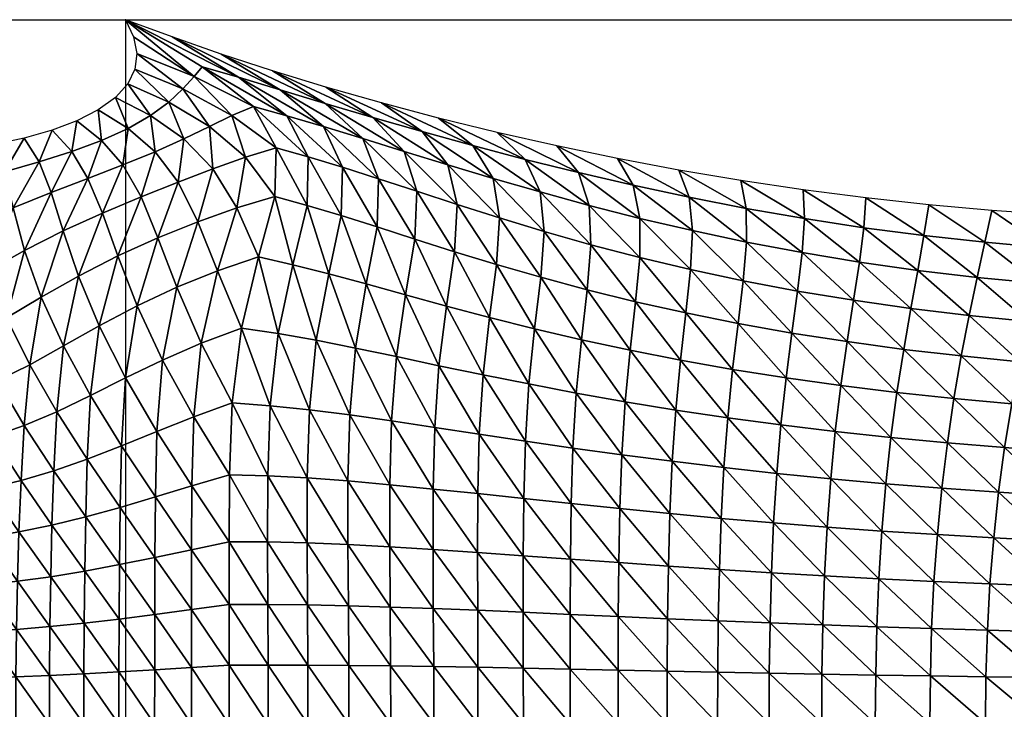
# Model space of a CAD drawing. Header units: metres. Extents: x -68 to 68, y -6 to 6.
# Tile 18 of 27: x 8.1 to 16.49, y 0.12 to 6. Entities that reach past the tile are written whole.
import ezdxf

# ---------------------------------------------------------------- set-up
doc = ezdxf.new("R2010")
doc.units = ezdxf.units.M
for name, color, linetype in [('0.0003 $ C30(SLASH)37', 50, 'Continuous'), ('mesh_cells_as_3dface_deformed_LC1', 40, 'Continuous'), ('nodes', 1, 'Continuous'), ('OSS VERZ 12 $ OSS VERZ', 30, 'Continuous')]:
    doc.layers.add(name, color=color, linetype=linetype)

msp = doc.modelspace()

# ---------------------------------------------------------------- linework, layer by layer
at = {"layer": '0.0003 $ C30(SLASH)37'}
msp.add_line((9, 6, 12.6032), (9, -6, 12.6022), dxfattribs=at)
at = {"layer": 'nodes'}
msp.add_point((9, 6, 12.6032), dxfattribs=at)
at = {"layer": 'OSS VERZ 12 $ OSS VERZ'}
for p, q in [((5, 6, 0.0002), (9, 6, 12.6032)), ((9, 6, 12.6032), (26, 6, 12.6022))]:
    msp.add_line(p, q, dxfattribs=at)

# ---------------------------------------------------------------- meshes
at = {"layer": 'mesh_cells_as_3dface_deformed_LC1'}
mesh = msp.add_polyface(dxfattribs=at)
corners = [(11.529, 5.046, 10.535), (11.182, 5.291, 11.162), (10.709, 5.425, 11.392), (11.376, 4.878, 10.025), (11.108, 5.166, 10.701), (10.703, 5.286, 10.884), (11.022, 4.988, 10.14), (10.253, 5.564, 11.652), (11.157, 4.645, 9.431), (10.687, 5.091, 10.256), (10.849, 4.744, 9.485), (10.319, 5.403, 11.078), (9.815, 5.707, 11.943), (10.376, 5.182, 10.362), (10.558, 4.832, 9.53), (9.963, 5.511, 11.267), (9.398, 5.853, 12.261), (10.549, 4.418, 8.764), (10.285, 4.908, 9.558), (10.091, 5.259, 10.445), (9.654, 5.599, 11.416), (9, 6, 12.603), (10.272, 4.493, 8.74), (10.022, 4.828, 9.227), (9.908, 5.184, 10.105), (9.585, 5.515, 11.06), (9.068, 5.854, 12.071), (9.716, 5.09, 9.708), (9.745, 4.729, 8.855), (9.488, 5.41, 10.618), (9.097, 5.713, 11.54), (9.499, 4.985, 9.277), (9.448, 4.616, 8.458), (9.369, 5.297, 10.143), (9.081, 5.579, 11.011), (9.252, 4.875, 8.829), (9.214, 5.183, 9.656), (9.019, 5.454, 10.487), (9.133, 4.49, 8.053), (8.978, 4.762, 8.378), (9.022, 5.074, 9.169), (8.914, 5.338, 9.972), (8.796, 4.972, 8.69), (8.68, 4.647, 7.935), (8.768, 5.232, 9.467), (8.542, 4.878, 8.223), (8.587, 5.139, 8.975)]
mesh.append_faces([[corners[k] for k in face] for face in [(0, 1, 2, 2), (3, 4, 5, 5), (3, 5, 6, 6), (4, 2, 7, 7), (4, 7, 5, 5), (8, 6, 9, 9), (8, 9, 10, 10), (6, 5, 11, 11), (6, 11, 9, 9), (5, 7, 12, 12), (5, 12, 11, 11), (10, 9, 13, 13), (10, 13, 14, 14), (9, 11, 15, 15), (9, 15, 13, 13), (11, 12, 16, 16), (11, 16, 15, 15), (17, 14, 18, 18), (14, 13, 19, 19), (14, 19, 18, 18), (13, 15, 20, 20), (13, 20, 19, 19), (15, 16, 21, 21), (15, 21, 20, 20), (22, 18, 23, 23), (18, 19, 24, 24), (18, 24, 23, 23), (19, 20, 25, 25), (19, 25, 24, 24), (25, 21, 26, 26), (20, 21, 25, 25), (23, 24, 27, 27), (23, 27, 28, 28), (24, 25, 29, 29), (24, 29, 27, 27), (25, 26, 30, 30), (25, 30, 29, 29), (28, 27, 31, 31), (28, 31, 32, 32), (27, 29, 33, 33), (27, 33, 31, 31), (29, 30, 34, 34), (29, 34, 33, 33), (32, 31, 35, 35), (31, 33, 36, 36), (31, 36, 35, 35), (33, 34, 37, 37), (33, 37, 36, 36), (38, 35, 39, 39), (35, 36, 40, 40), (35, 40, 39, 39), (36, 37, 41, 41), (36, 41, 40, 40), (39, 40, 42, 42), (39, 42, 43, 43), (40, 41, 44, 44), (40, 44, 42, 42), (43, 42, 45, 45), (42, 44, 46, 46), (42, 46, 45, 45)]])
mesh = msp.add_polyface(dxfattribs=at)
corners = [(12.814, 2.35, 7.935), (12.842, 2.819, 8.16), (12.438, 2.896, 8.088), (12.886, 3.273, 8.452), (12.486, 3.366, 8.401), (12.935, 3.698, 8.812), (12.54, 3.805, 8.793), (12.569, 4.196, 9.251), (12.967, 4.083, 9.231), (12.953, 4.418, 9.689), (12.536, 4.532, 9.75), (12.862, 4.697, 10.167), (12.407, 4.81, 10.268), (12.678, 4.925, 10.651), (12.168, 5.04, 10.793), (12.409, 2.409, 7.852), (12.048, 2.974, 8.016), (12.103, 3.462, 8.353), (12.163, 3.914, 8.782), (12.189, 4.311, 9.283), (12.134, 4.648, 9.827), (11.962, 4.927, 10.391), (11.669, 5.162, 10.962), (12.016, 2.469, 7.767), (11.672, 3.052, 7.943), (11.736, 3.56, 8.308), (11.805, 4.023, 8.777), (11.827, 4.426, 9.325), (11.747, 4.764, 9.92), (11.529, 5.046, 10.535), (11.182, 5.291, 11.162), (11.636, 2.526, 7.682), (11.31, 3.129, 7.869), (11.268, 2.582, 7.595), (11.386, 3.655, 8.263), (11.465, 4.131, 8.776), (11.483, 4.538, 9.376), (11.376, 4.878, 10.025), (11.108, 5.166, 10.701), (10.709, 5.425, 11.392), (10.962, 3.202, 7.792), (11.052, 3.748, 8.216), (11.144, 4.235, 8.777), (11.157, 4.645, 9.431), (11.022, 4.988, 10.14)]
mesh.append_faces([[corners[k] for k in face] for face in [(0, 1, 2, 2), (1, 3, 4, 4), (1, 4, 2, 2), (3, 5, 6, 6), (3, 6, 4, 4), (5, 7, 6, 6), (8, 9, 10, 10), (8, 10, 7, 7), (9, 11, 12, 12), (9, 12, 10, 10), (11, 13, 14, 14), (11, 14, 12, 12), (15, 2, 16, 16), (2, 4, 17, 17), (2, 17, 16, 16), (4, 6, 18, 18), (4, 18, 17, 17), (6, 7, 19, 19), (6, 19, 18, 18), (7, 10, 20, 20), (7, 20, 19, 19), (10, 12, 21, 21), (10, 21, 20, 20), (12, 14, 22, 22), (12, 22, 21, 21), (23, 16, 24, 24), (16, 17, 25, 25), (16, 25, 24, 24), (17, 18, 26, 26), (17, 26, 25, 25), (18, 19, 27, 27), (18, 27, 26, 26), (19, 20, 28, 28), (19, 28, 27, 27), (20, 21, 29, 29), (20, 29, 28, 28), (21, 22, 30, 30), (21, 30, 29, 29), (31, 24, 32, 32), (31, 32, 33, 33), (24, 25, 34, 34), (24, 34, 32, 32), (25, 26, 35, 35), (25, 35, 34, 34), (26, 27, 36, 36), (26, 36, 35, 35), (27, 28, 37, 37), (27, 37, 36, 36), (28, 29, 38, 38), (28, 38, 37, 37), (29, 39, 38, 38), (33, 32, 40, 40), (32, 34, 41, 41), (34, 35, 42, 42), (34, 42, 41, 41), (35, 36, 43, 43), (35, 43, 42, 42), (36, 37, 44, 44), (36, 44, 43, 43)]])
mesh = msp.add_polyface(dxfattribs=at)
corners = [(8.702, 2.797, 6.813), (8.471, 3.22, 6.823), (8.416, 2.66, 6.692), (8.776, 3.392, 7.01), (8.6, 3.816, 7.115), (8.184, 3.06, 6.674), (8.282, 3.635, 6.864), (8.804, 4.352, 7.656), (8.469, 4.2, 7.283), (8.138, 2.543, 6.588), (7.91, 2.925, 6.554), (7.986, 3.459, 6.67), (8.14, 4.033, 6.956), (8.68, 4.647, 7.935), (8.366, 4.527, 7.508), (8.542, 4.878, 8.223), (7.71, 3.307, 6.524), (7.643, 2.819, 6.453), (7.83, 3.859, 6.694), (8.043, 4.397, 7.113), (8.264, 4.79, 7.769), (8.587, 5.139, 8.975), (8.375, 5.058, 8.495), (7.446, 3.192, 6.409), (7.381, 2.743, 6.363), (7.544, 3.697, 6.502), (7.724, 4.252, 6.769), (7.969, 4.704, 7.332), (8.138, 4.99, 8.027), (7.19, 3.117, 6.31), (7.123, 2.696, 6.28), (7.279, 3.574, 6.364), (7.422, 4.1, 6.503), (7.662, 4.613, 6.919), (7.882, 4.937, 7.569), (6.938, 3.078, 6.22), (7.026, 3.503, 6.251), (7.147, 3.974, 6.32), (7.354, 4.51, 6.555), (7.609, 4.898, 7.121), (7.062, 4.405, 6.283), (6.896, 3.913, 6.183), (7.326, 4.877, 6.68), (7.037, 4.877, 6.243)]
mesh.append_faces([[corners[k] for k in face] for face in [(0, 1, 2, 2), (3, 4, 1, 1), (2, 1, 5, 5), (1, 4, 6, 6), (1, 6, 5, 5), (4, 7, 8, 8), (4, 8, 6, 6), (9, 5, 10, 10), (5, 6, 11, 11), (5, 11, 10, 10), (6, 8, 12, 12), (6, 12, 11, 11), (8, 13, 14, 14), (8, 14, 12, 12), (13, 15, 14, 14), (10, 11, 16, 16), (10, 16, 17, 17), (11, 12, 18, 18), (11, 18, 16, 16), (12, 14, 19, 19), (12, 19, 18, 18), (14, 15, 20, 20), (14, 20, 19, 19), (15, 21, 22, 22), (15, 22, 20, 20), (17, 16, 23, 23), (17, 23, 24, 24), (16, 18, 25, 25), (16, 25, 23, 23), (18, 19, 26, 26), (18, 26, 25, 25), (19, 20, 27, 27), (19, 27, 26, 26), (20, 22, 28, 28), (20, 28, 27, 27), (24, 23, 29, 29), (24, 29, 30, 30), (23, 25, 31, 31), (23, 31, 29, 29), (25, 26, 32, 32), (25, 32, 31, 31), (26, 27, 33, 33), (26, 33, 32, 32), (27, 28, 34, 34), (27, 34, 33, 33), (30, 29, 35, 35), (29, 31, 36, 36), (29, 36, 35, 35), (31, 32, 37, 37), (31, 37, 36, 36), (32, 33, 38, 38), (32, 38, 37, 37), (33, 34, 39, 39), (33, 39, 38, 38), (37, 38, 40, 40), (37, 40, 41, 41), (38, 39, 42, 42), (38, 42, 40, 40), (40, 42, 43, 43)]])
mesh = msp.add_polyface(dxfattribs=at)
corners = [(11.31, 3.129, 7.869), (11.052, 3.748, 8.216), (10.962, 3.202, 7.792), (10.912, 2.632, 7.506), (10.626, 3.268, 7.71), (10.568, 2.676, 7.413), (10.733, 3.834, 8.166), (11.144, 4.235, 8.777), (10.838, 4.331, 8.774), (11.157, 4.645, 9.431), (10.849, 4.744, 9.485), (10.302, 3.326, 7.621), (10.234, 2.711, 7.317), (10.428, 3.912, 8.107), (10.549, 4.418, 8.764), (10.558, 4.832, 9.53), (9.988, 3.372, 7.523), (9.91, 2.735, 7.217), (10.134, 3.978, 8.036), (10.272, 4.493, 8.74), (10.285, 4.908, 9.558), (9.645, 3.244, 7.318), (9.582, 2.616, 7.07), (9.784, 3.861, 7.764), (9.949, 4.397, 8.425), (10.022, 4.828, 9.227), (9.315, 3.099, 7.126), (9.437, 3.721, 7.492), (9.616, 4.279, 8.088), (9.745, 4.729, 8.855), (9.268, 2.491, 6.938), (9.001, 2.947, 6.957), (9.099, 3.562, 7.236), (9.276, 4.142, 7.746), (9.448, 4.616, 8.458), (8.776, 3.392, 7.01), (8.702, 2.797, 6.813), (8.934, 3.987, 7.415), (9.133, 4.49, 8.053), (9.252, 4.875, 8.829), (8.471, 3.22, 6.823), (8.6, 3.816, 7.115), (8.804, 4.352, 7.656), (8.978, 4.762, 8.378), (8.68, 4.647, 7.935), (8.469, 4.2, 7.283)]
mesh.append_faces([[corners[k] for k in face] for face in [(0, 1, 2, 2), (3, 2, 4, 4), (3, 4, 5, 5), (2, 1, 6, 6), (2, 6, 4, 4), (1, 7, 8, 8), (1, 8, 6, 6), (7, 9, 10, 10), (7, 10, 8, 8), (5, 4, 11, 11), (5, 11, 12, 12), (4, 6, 13, 13), (4, 13, 11, 11), (6, 8, 14, 14), (6, 14, 13, 13), (8, 10, 15, 15), (8, 15, 14, 14), (12, 11, 16, 16), (12, 16, 17, 17), (11, 13, 18, 18), (11, 18, 16, 16), (13, 14, 19, 19), (13, 19, 18, 18), (14, 20, 19, 19), (17, 16, 21, 21), (17, 21, 22, 22), (16, 18, 23, 23), (16, 23, 21, 21), (18, 19, 24, 24), (18, 24, 23, 23), (19, 25, 24, 24), (22, 21, 26, 26), (21, 23, 27, 27), (21, 27, 26, 26), (23, 24, 28, 28), (23, 28, 27, 27), (24, 25, 29, 29), (24, 29, 28, 28), (30, 26, 31, 31), (26, 27, 32, 32), (26, 32, 31, 31), (27, 28, 33, 33), (27, 33, 32, 32), (28, 29, 34, 34), (28, 34, 33, 33), (31, 32, 35, 35), (31, 35, 36, 36), (32, 33, 37, 37), (32, 37, 35, 35), (33, 34, 38, 38), (33, 38, 37, 37), (34, 39, 38, 38), (36, 35, 40, 40), (35, 37, 41, 41), (37, 38, 42, 42), (37, 42, 41, 41), (38, 43, 42, 42), (42, 43, 44, 44), (42, 44, 45, 45)]])
mesh = msp.add_polyface(dxfattribs=at)
corners = [(15.05, 2.491, 8.532), (15.098, 2.882, 8.75), (14.631, 2.948, 8.685), (15.152, 3.257, 9.006), (14.68, 3.33, 8.956), (15.206, 3.61, 9.294), (14.729, 3.688, 9.263), (15.255, 3.935, 9.609), (14.768, 4.015, 9.599), (15.292, 4.227, 9.942), (14.787, 4.305, 9.954), (15.311, 4.481, 10.282), (14.776, 4.551, 10.317), (14.586, 2.547, 8.456), (14.174, 3.02, 8.622), (14.133, 2.608, 8.381), (14.222, 3.412, 8.91), (14.265, 3.776, 9.239), (14.293, 4.105, 9.6), (14.291, 4.392, 9.981), (14.245, 4.63, 10.369), (13.731, 3.098, 8.562), (13.69, 2.674, 8.306), (13.777, 3.501, 8.871), (13.816, 3.872, 9.226), (13.832, 4.203, 9.615), (13.804, 4.487, 10.024), (13.717, 4.719, 10.441), (13.301, 3.183, 8.505), (13.26, 2.745, 8.233), (13.347, 3.596, 8.838), (13.383, 3.974, 9.222), (13.385, 4.307, 9.644), (13.328, 4.589, 10.086), (13.194, 4.818, 10.534), (12.886, 3.273, 8.452), (12.842, 2.819, 8.16), (12.935, 3.698, 8.812), (12.967, 4.083, 9.231), (12.953, 4.418, 9.689), (12.862, 4.697, 10.167), (12.678, 4.925, 10.651), (12.569, 4.196, 9.251)]
mesh.append_faces([[corners[k] for k in face] for face in [(0, 1, 2, 2), (1, 3, 4, 4), (1, 4, 2, 2), (3, 5, 6, 6), (3, 6, 4, 4), (5, 7, 8, 8), (5, 8, 6, 6), (7, 9, 10, 10), (7, 10, 8, 8), (9, 11, 12, 12), (9, 12, 10, 10), (13, 2, 14, 14), (13, 14, 15, 15), (2, 4, 16, 16), (2, 16, 14, 14), (4, 6, 17, 17), (4, 17, 16, 16), (6, 8, 18, 18), (6, 18, 17, 17), (8, 10, 19, 19), (8, 19, 18, 18), (10, 12, 20, 20), (10, 20, 19, 19), (15, 14, 21, 21), (15, 21, 22, 22), (14, 16, 23, 23), (14, 23, 21, 21), (16, 17, 24, 24), (16, 24, 23, 23), (17, 18, 25, 25), (17, 25, 24, 24), (18, 19, 26, 26), (18, 26, 25, 25), (19, 20, 27, 27), (19, 27, 26, 26), (22, 21, 28, 28), (22, 28, 29, 29), (21, 23, 30, 30), (21, 30, 28, 28), (23, 24, 31, 31), (23, 31, 30, 30), (24, 25, 32, 32), (24, 32, 31, 31), (25, 26, 33, 33), (25, 33, 32, 32), (26, 27, 34, 34), (26, 34, 33, 33), (29, 28, 35, 35), (29, 35, 36, 36), (28, 30, 37, 37), (28, 37, 35, 35), (30, 31, 38, 38), (30, 38, 37, 37), (31, 32, 39, 39), (31, 39, 38, 38), (32, 33, 40, 40), (32, 40, 39, 39), (33, 34, 41, 41), (33, 41, 40, 40), (37, 38, 42, 42)]])
mesh = msp.add_polyface(dxfattribs=at)
corners = [(17.487, 2.29, 8.909), (17.557, 2.655, 9.093), (17.053, 2.688, 9.024), (16.988, 2.319, 8.835), (17.637, 3.011, 9.304), (17.127, 3.045, 9.24), (17.723, 3.355, 9.539), (17.208, 3.388, 9.481), (17.814, 3.684, 9.791), (17.292, 3.714, 9.741), (17.377, 4.022, 10.014), (17.908, 3.997, 10.056), (17.464, 4.309, 10.292), (16.554, 2.726, 8.954), (16.493, 2.354, 8.76), (16.623, 3.086, 9.178), (16.697, 3.429, 9.428), (16.773, 3.754, 9.697), (16.849, 4.057, 9.98), (16.924, 4.336, 10.27), (16.061, 2.771, 8.885), (16.005, 2.394, 8.684), (16.124, 3.135, 9.118), (16.192, 3.48, 9.378), (16.26, 3.804, 9.66), (16.325, 4.103, 9.956), (16.385, 4.373, 10.26), (15.957, 2.007, 8.515), (15.523, 2.44, 8.608), (15.575, 2.823, 8.817), (15.633, 3.191, 9.06), (15.694, 3.54, 9.333), (15.753, 3.864, 9.63), (15.805, 4.16, 9.943), (15.847, 4.422, 10.264), (15.48, 2.045, 8.433), (15.05, 2.491, 8.532), (15.098, 2.882, 8.75), (15.152, 3.257, 9.006), (15.206, 3.61, 9.294), (15.255, 3.935, 9.609), (15.292, 4.227, 9.942), (15.311, 4.481, 10.282)]
mesh.append_faces([[corners[k] for k in face] for face in [(0, 1, 2, 2), (0, 2, 3, 3), (1, 4, 5, 5), (1, 5, 2, 2), (4, 6, 7, 7), (4, 7, 5, 5), (6, 8, 9, 9), (6, 9, 7, 7), (8, 10, 9, 9), (11, 12, 10, 10), (3, 2, 13, 13), (3, 13, 14, 14), (2, 5, 15, 15), (2, 15, 13, 13), (5, 7, 16, 16), (5, 16, 15, 15), (7, 9, 17, 17), (7, 17, 16, 16), (9, 10, 18, 18), (9, 18, 17, 17), (10, 12, 19, 19), (10, 19, 18, 18), (14, 13, 20, 20), (14, 20, 21, 21), (13, 15, 22, 22), (13, 22, 20, 20), (15, 16, 23, 23), (15, 23, 22, 22), (16, 17, 24, 24), (16, 24, 23, 23), (17, 18, 25, 25), (17, 25, 24, 24), (18, 19, 26, 26), (18, 26, 25, 25), (27, 21, 28, 28), (21, 20, 29, 29), (21, 29, 28, 28), (20, 22, 30, 30), (20, 30, 29, 29), (22, 23, 31, 31), (22, 31, 30, 30), (23, 24, 32, 32), (23, 32, 31, 31), (24, 25, 33, 33), (24, 33, 32, 32), (25, 26, 34, 34), (25, 34, 33, 33), (35, 28, 36, 36), (28, 29, 37, 37), (29, 30, 38, 38), (29, 38, 37, 37), (30, 31, 39, 39), (30, 39, 38, 38), (31, 32, 40, 40), (31, 40, 39, 39), (32, 33, 41, 41), (32, 41, 40, 40), (33, 34, 42, 42), (33, 42, 41, 41)]])
mesh = msp.add_polyface(dxfattribs=at)
corners = [(11.261, -0.002, 7.163), (10.903, 0.498, 7.094), (10.903, -0.003, 7.081), (11.26, 0.493, 7.177), (10.9, 1.006, 7.134), (11.257, 0.995, 7.219), (10.896, 1.528, 7.207), (11.253, 1.509, 7.294), (11.254, 2.038, 7.413), (10.896, 2.07, 7.323), (10.912, 2.632, 7.506), (11.268, 2.582, 7.595), (10.962, 3.202, 7.792), (10.555, 0.5, 7.014), (10.555, -0.004, 7.001), (10.552, 1.013, 7.052), (10.549, 1.542, 7.12), (10.55, 2.096, 7.232), (10.568, 2.676, 7.413), (10.216, 0.501, 6.936), (10.216, -0.005, 6.923), (10.214, 1.016, 6.971), (10.211, 1.55, 7.035), (10.213, 2.114, 7.14), (10.234, 2.711, 7.317), (9.885, 0.501, 6.86), (9.885, -0.005, 6.848), (9.884, 1.016, 6.892), (9.883, 1.552, 6.951), (9.887, 2.123, 7.048), (9.91, 2.735, 7.217), (9.563, 0.48, 6.786), (9.563, -0.004, 6.776), (9.563, 0.973, 6.813), (9.562, 1.484, 6.861), (9.565, 2.028, 6.938), (9.582, 2.616, 7.07), (9.25, 0.461, 6.714), (9.249, -0.003, 6.705), (9.25, 0.931, 6.737), (9.251, 1.418, 6.776), (9.255, 1.933, 6.837), (9.268, 2.491, 6.938), (9.315, 3.099, 7.126), (8.954, 1.844, 6.744), (8.966, 2.369, 6.821)]
mesh.append_faces([[corners[k] for k in face] for face in [(0, 1, 2, 2), (3, 4, 1, 1), (5, 6, 4, 4), (7, 8, 9, 9), (7, 9, 6, 6), (8, 10, 9, 9), (11, 12, 10, 10), (2, 1, 13, 13), (2, 13, 14, 14), (1, 4, 15, 15), (1, 15, 13, 13), (4, 6, 16, 16), (4, 16, 15, 15), (6, 9, 17, 17), (6, 17, 16, 16), (9, 10, 18, 18), (9, 18, 17, 17), (14, 13, 19, 19), (14, 19, 20, 20), (13, 15, 21, 21), (13, 21, 19, 19), (15, 16, 22, 22), (15, 22, 21, 21), (16, 17, 23, 23), (16, 23, 22, 22), (17, 18, 24, 24), (17, 24, 23, 23), (20, 19, 25, 25), (20, 25, 26, 26), (19, 21, 27, 27), (19, 27, 25, 25), (21, 22, 28, 28), (21, 28, 27, 27), (22, 23, 29, 29), (22, 29, 28, 28), (23, 24, 30, 30), (23, 30, 29, 29), (26, 25, 31, 31), (26, 31, 32, 32), (25, 27, 33, 33), (25, 33, 31, 31), (27, 28, 34, 34), (27, 34, 33, 33), (28, 29, 35, 35), (28, 35, 34, 34), (29, 30, 36, 36), (29, 36, 35, 35), (32, 31, 37, 37), (32, 37, 38, 38), (31, 33, 39, 39), (31, 39, 37, 37), (33, 34, 40, 40), (33, 40, 39, 39), (34, 35, 41, 41), (34, 41, 40, 40), (35, 36, 42, 42), (35, 42, 41, 41), (36, 43, 42, 42), (40, 41, 44, 44), (41, 42, 45, 45)]])
mesh = msp.add_polyface(dxfattribs=at)
corners = [(9.249, -0.003, 6.705), (9.25, 0.461, 6.714), (8.945, 0.442, 6.645), (8.944, -0.002, 6.637), (9.25, 0.931, 6.737), (8.946, 0.893, 6.664), (9.251, 1.418, 6.776), (8.949, 1.357, 6.695), (8.954, 1.844, 6.744), (9.255, 1.933, 6.837), (8.966, 2.369, 6.821), (9.268, 2.491, 6.938), (9.001, 2.947, 6.957), (8.646, 0.426, 6.578), (8.646, -0.002, 6.571), (8.648, 0.859, 6.594), (8.653, 1.302, 6.619), (8.661, 1.763, 6.658), (8.674, 2.256, 6.716), (8.702, 2.797, 6.813), (8.354, 0.412, 6.514), (8.353, -0.002, 6.507), (8.357, 0.829, 6.527), (8.363, 1.254, 6.547), (8.373, 1.694, 6.578), (8.389, 2.157, 6.622), (8.416, 2.66, 6.692), (8.067, 0.4, 6.451), (8.066, -0.002, 6.446), (8.071, 0.804, 6.462), (8.079, 1.215, 6.479), (8.091, 1.636, 6.503), (8.11, 2.074, 6.537), (8.138, 2.543, 6.588), (8.184, 3.06, 6.674), (7.784, 0.391, 6.391), (7.783, -0.002, 6.386), (7.789, 0.785, 6.4), (7.799, 1.183, 6.413), (7.814, 1.589, 6.432), (7.835, 2.008, 6.458), (7.866, 2.448, 6.496), (7.91, 2.925, 6.554)]
mesh.append_faces([[corners[k] for k in face] for face in [(0, 1, 2, 2), (0, 2, 3, 3), (1, 4, 5, 5), (1, 5, 2, 2), (4, 6, 7, 7), (4, 7, 5, 5), (6, 8, 7, 7), (9, 10, 8, 8), (11, 12, 10, 10), (3, 2, 13, 13), (3, 13, 14, 14), (2, 5, 15, 15), (2, 15, 13, 13), (5, 7, 16, 16), (5, 16, 15, 15), (7, 8, 17, 17), (7, 17, 16, 16), (8, 10, 18, 18), (8, 18, 17, 17), (10, 12, 19, 19), (10, 19, 18, 18), (14, 13, 20, 20), (14, 20, 21, 21), (13, 15, 22, 22), (13, 22, 20, 20), (15, 16, 23, 23), (15, 23, 22, 22), (16, 17, 24, 24), (16, 24, 23, 23), (17, 18, 25, 25), (17, 25, 24, 24), (18, 19, 26, 26), (18, 26, 25, 25), (21, 20, 27, 27), (21, 27, 28, 28), (20, 22, 29, 29), (20, 29, 27, 27), (22, 23, 30, 30), (22, 30, 29, 29), (23, 24, 31, 31), (23, 31, 30, 30), (24, 25, 32, 32), (24, 32, 31, 31), (25, 26, 33, 33), (25, 33, 32, 32), (26, 34, 33, 33), (28, 27, 35, 35), (28, 35, 36, 36), (27, 29, 37, 37), (27, 37, 35, 35), (29, 30, 38, 38), (29, 38, 37, 37), (30, 31, 39, 39), (30, 39, 38, 38), (31, 32, 40, 40), (31, 40, 39, 39), (32, 33, 41, 41), (32, 41, 40, 40), (33, 42, 41, 41)]])
mesh = msp.add_polyface(dxfattribs=at)
corners = [(13.198, 0.002, 7.599), (13.199, 0.458, 7.614), (12.79, 0.466, 7.524), (12.79, 0.001, 7.509), (13.2, 0.915, 7.66), (12.79, 0.933, 7.57), (13.205, 1.374, 7.739), (12.792, 1.403, 7.649), (13.214, 1.834, 7.857), (12.799, 1.877, 7.769), (13.231, 2.292, 8.019), (12.814, 2.35, 7.935), (13.26, 2.745, 8.233), (12.842, 2.819, 8.16), (12.391, 0.474, 7.435), (12.392, 0.001, 7.42), (12.391, 0.951, 7.48), (12.391, 1.433, 7.56), (12.395, 1.92, 7.68), (12.409, 2.409, 7.852), (12.438, 2.896, 8.088), (12.004, 0.482, 7.347), (12.004, 0, 7.332), (12.002, 0.968, 7.392), (12.001, 1.461, 7.47), (12.003, 1.962, 7.591), (12.016, 2.469, 7.767), (12.048, 2.974, 8.016), (11.627, 0.488, 7.261), (11.627, -0.001, 7.247), (11.624, 0.983, 7.304), (11.622, 1.486, 7.382), (11.623, 2.001, 7.502), (11.636, 2.526, 7.682), (11.672, 3.052, 7.943), (11.26, 0.493, 7.177), (11.261, -0.002, 7.163), (11.257, 0.995, 7.219), (11.253, 1.509, 7.294), (11.254, 2.038, 7.413), (11.268, 2.582, 7.595), (10.903, 0.498, 7.094), (10.9, 1.006, 7.134), (10.896, 1.528, 7.207), (10.912, 2.632, 7.506)]
mesh.append_faces([[corners[k] for k in face] for face in [(0, 1, 2, 2), (0, 2, 3, 3), (1, 4, 5, 5), (1, 5, 2, 2), (4, 6, 7, 7), (4, 7, 5, 5), (6, 8, 9, 9), (6, 9, 7, 7), (8, 10, 11, 11), (8, 11, 9, 9), (10, 12, 13, 13), (10, 13, 11, 11), (3, 2, 14, 14), (3, 14, 15, 15), (2, 5, 16, 16), (2, 16, 14, 14), (5, 7, 17, 17), (5, 17, 16, 16), (7, 9, 18, 18), (7, 18, 17, 17), (9, 11, 19, 19), (9, 19, 18, 18), (11, 20, 19, 19), (15, 14, 21, 21), (15, 21, 22, 22), (14, 16, 23, 23), (14, 23, 21, 21), (16, 17, 24, 24), (16, 24, 23, 23), (17, 18, 25, 25), (17, 25, 24, 24), (18, 19, 26, 26), (18, 26, 25, 25), (19, 27, 26, 26), (22, 21, 28, 28), (22, 28, 29, 29), (21, 23, 30, 30), (21, 30, 28, 28), (23, 24, 31, 31), (23, 31, 30, 30), (24, 25, 32, 32), (24, 32, 31, 31), (25, 26, 33, 33), (25, 33, 32, 32), (26, 34, 33, 33), (29, 28, 35, 35), (29, 35, 36, 36), (28, 30, 37, 37), (28, 37, 35, 35), (30, 31, 38, 38), (30, 38, 37, 37), (31, 32, 39, 39), (31, 39, 38, 38), (32, 33, 40, 40), (32, 40, 39, 39), (36, 35, 41, 41), (35, 37, 42, 42), (37, 38, 43, 43), (39, 40, 44, 44)]])
mesh = msp.add_polyface(dxfattribs=at)
corners = [(15.391, 0.004, 8.055), (15.394, 0.416, 8.07), (14.936, 0.424, 7.979), (14.934, 0.004, 7.965), (15.404, 0.827, 8.113), (14.944, 0.843, 8.023), (15.421, 1.236, 8.188), (14.959, 1.261, 8.099), (14.981, 1.677, 8.208), (15.446, 1.643, 8.294), (15.011, 2.087, 8.351), (15.48, 2.045, 8.433), (15.05, 2.491, 8.532), (15.523, 2.44, 8.608), (15.098, 2.882, 8.75), (14.487, 0.432, 7.888), (14.485, 0.004, 7.873), (14.494, 0.86, 7.933), (14.506, 1.287, 8.01), (14.524, 1.713, 8.121), (14.551, 2.134, 8.268), (14.586, 2.547, 8.456), (14.631, 2.948, 8.685), (14.048, 0.44, 7.796), (14.046, 0.003, 7.782), (14.053, 0.878, 7.842), (14.062, 1.315, 7.92), (14.077, 1.751, 8.033), (14.1, 2.183, 8.185), (14.133, 2.608, 8.381), (13.618, 0.449, 7.705), (13.617, 0.003, 7.69), (13.621, 0.896, 7.751), (13.628, 1.344, 7.83), (13.64, 1.792, 7.945), (13.66, 2.237, 8.102), (13.69, 2.674, 8.306), (13.199, 0.458, 7.614), (13.198, 0.002, 7.599), (13.2, 0.915, 7.66), (13.205, 1.374, 7.739), (13.214, 1.834, 7.857), (13.231, 2.292, 8.019), (13.26, 2.745, 8.233)]
mesh.append_faces([[corners[k] for k in face] for face in [(0, 1, 2, 2), (0, 2, 3, 3), (1, 4, 5, 5), (1, 5, 2, 2), (4, 6, 7, 7), (4, 7, 5, 5), (6, 8, 7, 7), (9, 10, 8, 8), (11, 12, 10, 10), (13, 14, 12, 12), (3, 2, 15, 15), (3, 15, 16, 16), (2, 5, 17, 17), (2, 17, 15, 15), (5, 7, 18, 18), (5, 18, 17, 17), (7, 8, 19, 19), (7, 19, 18, 18), (8, 10, 20, 20), (8, 20, 19, 19), (10, 12, 21, 21), (10, 21, 20, 20), (12, 22, 21, 21), (16, 15, 23, 23), (16, 23, 24, 24), (15, 17, 25, 25), (15, 25, 23, 23), (17, 18, 26, 26), (17, 26, 25, 25), (18, 19, 27, 27), (18, 27, 26, 26), (19, 20, 28, 28), (19, 28, 27, 27), (20, 21, 29, 29), (20, 29, 28, 28), (24, 23, 30, 30), (24, 30, 31, 31), (23, 25, 32, 32), (23, 32, 30, 30), (25, 26, 33, 33), (25, 33, 32, 32), (26, 27, 34, 34), (26, 34, 33, 33), (27, 28, 35, 35), (27, 35, 34, 34), (28, 29, 36, 36), (28, 36, 35, 35), (31, 30, 37, 37), (31, 37, 38, 38), (30, 32, 39, 39), (30, 39, 37, 37), (32, 33, 40, 40), (32, 40, 39, 39), (33, 34, 41, 41), (33, 41, 40, 40), (34, 35, 42, 42), (34, 42, 41, 41), (35, 36, 43, 43), (35, 43, 42, 42)]])
mesh = msp.add_polyface(dxfattribs=at)
corners = [(17.787, 0.004, 8.489), (17.792, 0.384, 8.502), (17.3, 0.389, 8.419), (17.296, 0.004, 8.406), (17.808, 0.763, 8.542), (17.316, 0.774, 8.46), (17.836, 1.142, 8.61), (17.342, 1.157, 8.529), (17.875, 1.519, 8.705), (17.379, 1.538, 8.627), (17.427, 1.917, 8.753), (17.927, 1.894, 8.83), (17.487, 2.29, 8.909), (16.814, 0.395, 8.334), (16.81, 0.004, 8.321), (16.828, 0.785, 8.376), (16.852, 1.174, 8.446), (16.887, 1.56, 8.546), (16.932, 1.943, 8.675), (16.988, 2.319, 8.835), (16.334, 0.401, 8.248), (16.33, 0.004, 8.234), (16.346, 0.798, 8.29), (16.368, 1.193, 8.362), (16.4, 1.585, 8.463), (16.442, 1.973, 8.596), (16.493, 2.354, 8.76), (15.86, 0.408, 8.159), (15.857, 0.004, 8.145), (15.871, 0.812, 8.202), (15.891, 1.214, 8.275), (15.92, 1.613, 8.379), (15.957, 2.007, 8.515), (16.005, 2.394, 8.684), (15.394, 0.416, 8.07), (15.391, 0.004, 8.055), (15.404, 0.827, 8.113), (15.421, 1.236, 8.188), (15.446, 1.643, 8.294), (15.48, 2.045, 8.433), (15.523, 2.44, 8.608), (14.981, 1.677, 8.208), (15.011, 2.087, 8.351)]
mesh.append_faces([[corners[k] for k in face] for face in [(0, 1, 2, 2), (0, 2, 3, 3), (1, 4, 5, 5), (1, 5, 2, 2), (4, 6, 7, 7), (4, 7, 5, 5), (6, 8, 9, 9), (6, 9, 7, 7), (8, 10, 9, 9), (11, 12, 10, 10), (3, 2, 13, 13), (3, 13, 14, 14), (2, 5, 15, 15), (2, 15, 13, 13), (5, 7, 16, 16), (5, 16, 15, 15), (7, 9, 17, 17), (7, 17, 16, 16), (9, 10, 18, 18), (9, 18, 17, 17), (10, 12, 19, 19), (10, 19, 18, 18), (14, 13, 20, 20), (14, 20, 21, 21), (13, 15, 22, 22), (13, 22, 20, 20), (15, 16, 23, 23), (15, 23, 22, 22), (16, 17, 24, 24), (16, 24, 23, 23), (17, 18, 25, 25), (17, 25, 24, 24), (18, 19, 26, 26), (18, 26, 25, 25), (21, 20, 27, 27), (21, 27, 28, 28), (20, 22, 29, 29), (20, 29, 27, 27), (22, 23, 30, 30), (22, 30, 29, 29), (23, 24, 31, 31), (23, 31, 30, 30), (24, 25, 32, 32), (24, 32, 31, 31), (25, 26, 33, 33), (25, 33, 32, 32), (28, 27, 34, 34), (28, 34, 35, 35), (27, 29, 36, 36), (27, 36, 34, 34), (29, 30, 37, 37), (29, 37, 36, 36), (30, 31, 38, 38), (30, 38, 37, 37), (31, 32, 39, 39), (31, 39, 38, 38), (32, 40, 39, 39), (37, 38, 41, 41), (38, 39, 42, 42)]])

doc.saveas('drawing.dxf')
